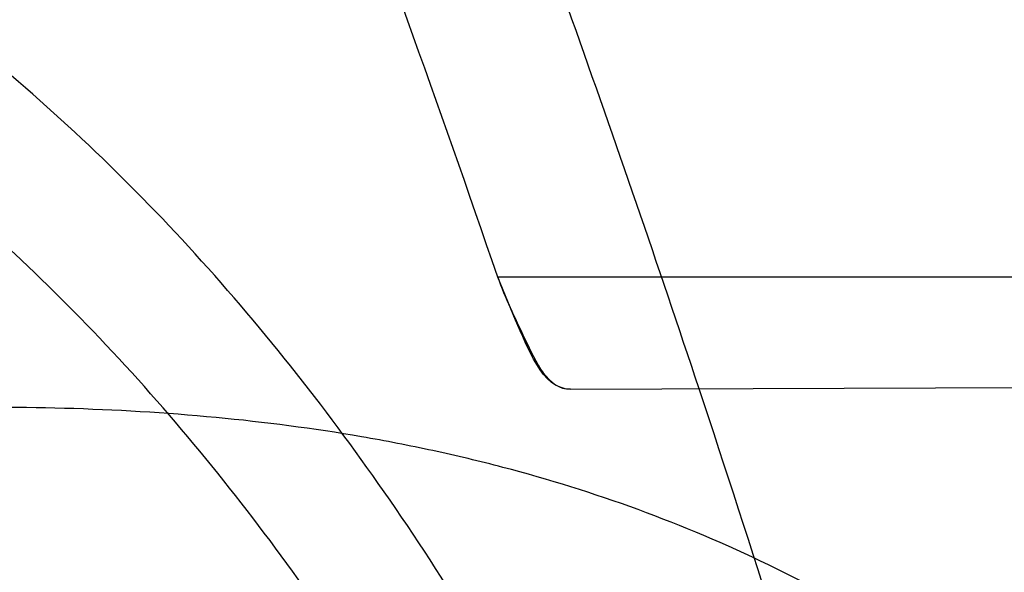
# Model space of a CAD drawing. Header units: millimetres. Extents: x 0 to 297, y 0 to 210.
# Tile 50 of 256: x 145.1922 to 145.2124, y 91.1815 to 91.1928. Entities that reach past the tile are written whole.
import ezdxf

# ---------------------------------------------------------------- set-up
doc = ezdxf.new("R2010")
doc.units = ezdxf.units.MM
doc.header["$LTSCALE"] = 16.335
doc.layers.get('0').update_dxf_attribs({"linetype": 'CONTINUOUS'})
for name, color, linetype in [('01_GLOBAL', 7, 'CONTINUOUS'), ('INTFCLR_1', 7, 'CONTINUOUS'), ('INTFCLR_144815', 7, 'CONTINUOUS')]:
    doc.layers.add(name, color=color, linetype=linetype)

msp = doc.modelspace()

# ---------------------------------------------------------------- linework, layer by layer
at = {"color": 7, "linetype": 'Continuous'}
msp.add_circle((145.8748034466, 92.1344639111), 2.66, dxfattribs=at)
at = {"color": 9, "linetype": 'Continuous'}
msp.add_arc((145.8748034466, 92.1344639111), 2.6259090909, 182.9674534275, 267.0325465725, dxfattribs=at)
at = {"layer": '01_GLOBAL', "color": 7, "linetype": 'Continuous'}
msp.add_circle((145.8748034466, 92.1344639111), 2.695, dxfattribs=at)
at = {"layer": 'INTFCLR_1', "color": 7, "linetype": 'Continuous'}
msp.add_line((145.2023552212, 91.1866314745), (145.2019941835, 91.1875182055), dxfattribs=at)
at = {"layer": 'INTFCLR_1', "color": 9, "linetype": 'Continuous'}
for p, q in [((145.2274598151, 91.1875182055), (145.2019941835, 91.1875182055)), ((145.2034862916, 91.18521857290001), (145.2281580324, 91.1853046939))]:
    msp.add_line(p, q, dxfattribs=at)
at = {"layer": 'INTFCLR_1', "color": 6, "linetype": 'Continuous'}
for centre, radius, start, end in [((144.8596077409, 91.07026820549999), 0.4224162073, 270, 90.00000002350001), ((144.8596077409, 91.07026820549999), 0.4014439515, 270, 90.00000002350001), ((144.8596077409, 91.07026820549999), 0.3650864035, 18.3537618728, 20.8695998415), ((144.8596156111, 91.07012894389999), 0.3619438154, 18.9249921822, 20.6917467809)]:
    msp.add_arc(centre, radius, start, end, dxfattribs=at)
at = {"layer": 'INTFCLR_1', "color": 9, "linetype": 'Continuous'}
msp.add_arc((144.8596077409, 91.07026820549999), 0.3650864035, 15.0858372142, 18.3537618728, dxfattribs=at)
for points, knots in [([(145.235167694, 90.93964664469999), (145.2359987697, 90.94190808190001), (145.2376274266, 90.94647450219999), (145.2407305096, 90.9557351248), (145.2457654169, 90.9723575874), (145.2504341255, 90.9918676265), (145.2535169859, 91.00930456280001), (145.2548129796, 91.01820820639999), (145.2554818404, 91.0233579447), (145.2570256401, 91.03628652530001), (145.2586297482, 91.05837735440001), (145.2583725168, 91.0844406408), (145.2571603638, 91.1013307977), (145.2563978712, 91.1091297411), (145.2558364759, 91.114316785), (145.2541019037, 91.12831663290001), (145.2501634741, 91.1507342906), (145.2444881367, 91.1726209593), (145.2404287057, 91.1856112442), (145.2389019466, 91.1902577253), (145.2365792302, 91.1971022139), (145.2313391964, 91.2114116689), (145.2222901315, 91.2324134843), (145.211984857, 91.2522549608), (145.2048007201, 91.26446751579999), (145.2014430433, 91.2699038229), (145.1992124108, 91.27344744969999), (145.1931796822, 91.28276721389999), (145.1830706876, 91.2970707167), (145.1690288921, 91.3144833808), (145.1571354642, 91.32753546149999), (145.1488272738, 91.335878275), (145.1442335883, 91.34029544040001), (145.1378598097, 91.34625257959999), (145.1289384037, 91.35405272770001), (145.1192814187, 91.3616211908), (145.1131582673, 91.3659752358), (145.1101748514, 91.3679776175), (145.1077179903, 91.36955505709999), (145.1055301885, 91.37087160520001), (145.1036031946, 91.37188262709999), (145.1025200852, 91.37238560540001), (145.1016575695, 91.37269323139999), (145.1010609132, 91.3728325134), (145.1005598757, 91.3727568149), (145.1004622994, 91.3722852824), (145.1007027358, 91.3717640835), (145.1011202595, 91.3710418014), (145.1017948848, 91.3701326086), (145.1026939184, 91.3690240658), (145.1038249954, 91.36772389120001), (145.1051758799, 91.366231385), (145.106740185, 91.36454834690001), (145.1092045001, 91.36193938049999), (145.1127127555, 91.35827210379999), (145.1192604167, 91.3514013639), (145.126411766, 91.34369308), (145.1329263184, 91.3363257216), (145.1369531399, 91.33164093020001), (145.143428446, 91.32395035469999), (145.1533417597, 91.3114874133), (145.1663378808, 91.2933552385), (145.175744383, 91.2785527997), (145.1819029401, 91.2680164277), (145.1860815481, 91.2606058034), (145.1932904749, 91.24707920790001), (145.2029180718, 91.2266527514), (145.209559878, 91.2096225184), (145.212649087, 91.20079273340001)], [0, 0, 0, 0, 0.0103790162, 0.0208837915, 0.0420711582, 0.08518389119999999, 0.1071959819, 0.1183353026, 0.1239410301, 0.1295663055, 0.1744258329, 0.2192337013, 0.2417180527, 0.2473539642, 0.2529903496, 0.2641931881, 0.3081223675, 0.3509244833, 0.3614867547, 0.3667496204, 0.3719934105, 0.3926231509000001, 0.4323812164, 0.470412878, 0.488854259, 0.4934078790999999, 0.4979383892, 0.5068921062, 0.5412323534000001, 0.5733304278, 0.6031976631, 0.6172528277, 0.6240454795, 0.630650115, 0.6548352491, 0.6750685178, 0.6834752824, 0.6871962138, 0.6905460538, 0.6960524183, 0.6981915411, 0.6999110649, 0.7012078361, 0.7020914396, 0.7026255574, 0.7031007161, 0.7038824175, 0.7050749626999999, 0.7066970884, 0.7087489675, 0.7112252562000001, 0.7141187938, 0.7174211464, 0.7211233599, 0.729578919, 0.7392839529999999, 0.762009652, 0.7748693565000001, 0.7816473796, 0.7886214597, 0.8181786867, 0.8502212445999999, 0.8846823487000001, 0.8936821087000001, 0.9027944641, 0.9213301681, 0.9597016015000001, 1, 1, 1, 1]), ([(145.1053256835, 91.37126820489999), (145.1058354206, 91.3712681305), (145.1084302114, 91.3702416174), (145.1114097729, 91.368499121), (145.114679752, 91.3664418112), (145.1177098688, 91.36444481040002), (145.1239326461, 91.36010616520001), (145.1337472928, 91.3525686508), (145.1428234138, 91.3447978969), (145.1493077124, 91.338863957), (145.1539781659, 91.3344671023), (145.1624222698, 91.3261665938), (145.1745124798, 91.3131815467), (145.1887911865, 91.29585590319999), (145.1990766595, 91.2816176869), (145.2052148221, 91.27234000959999), (145.2074832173, 91.268814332), (145.2108964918, 91.26340759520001), (145.2181971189, 91.2512662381), (145.2286731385, 91.2315365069), (145.2378781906, 91.2106406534), (145.2432089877, 91.1964014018), (145.2455710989, 91.1895927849), (145.247123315, 91.1849719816), (145.2512489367, 91.17205836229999), (145.2570185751, 91.1502977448), (145.2610247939, 91.1279966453), (145.262788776, 91.1140712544), (145.2633595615, 91.10891295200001), (145.2641347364, 91.10115794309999), (145.2653671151, 91.0843629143), (145.2656287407, 91.0584419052), (145.2639975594, 91.0364740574), (145.2624282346, 91.0236195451), (145.2617481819, 91.01849828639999), (145.2604303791, 91.00964310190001), (145.2572949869, 90.99229775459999), (145.2525471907, 90.9728939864), (145.2474296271, 90.9563683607), (145.2442749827, 90.94715947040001), (145.2426192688, 90.9426185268), (145.2417743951, 90.94036969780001)], [0, 0, 0, 0, 0.0031306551, 0.0166311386, 0.0214593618, 0.0268204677, 0.03892666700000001, 0.0680356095, 0.1027865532, 0.1122690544, 0.1220182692, 0.1421808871, 0.1849821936, 0.2309157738, 0.2799873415, 0.2927705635, 0.2992370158, 0.3057352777, 0.3320402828, 0.3862318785, 0.4428084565, 0.4721382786, 0.4795908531, 0.487069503, 0.5020757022, 0.562848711, 0.6251729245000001, 0.641061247, 0.6490543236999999, 0.6570463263, 0.6889269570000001, 0.7524525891, 0.8160592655, 0.8240370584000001, 0.8319876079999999, 0.8477879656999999, 0.8790177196, 0.9402188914, 0.9703170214, 0.9852457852, 1, 1, 1, 1]), ([(145.2110378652, 91.1567553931), (145.2107132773, 91.157999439), (145.2101956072, 91.159855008), (145.2094428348, 91.1623047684), (145.2082779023, 91.1658685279), (145.2063434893, 91.1710027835), (145.2040088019, 91.1759101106), (145.2022864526, 91.1789905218), (145.201120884, 91.18094797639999), (145.1990158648, 91.18416021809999), (145.195682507, 91.1883400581), (145.1922143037, 91.1915765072), (145.1897525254, 91.1934523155), (145.1880758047, 91.1946273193), (145.1850309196, 91.1965043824), (145.1803315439, 91.19869479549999), (145.1758397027, 91.2000832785), (145.1727290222, 91.20081789), (145.1705755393, 91.20126718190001), (145.1666984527, 91.2019336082), (145.1609704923, 91.2025531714), (145.1551033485, 91.2028526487), (145.1508848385, 91.20294922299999), (145.1484082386, 91.2029779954), (145.1446183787, 91.2029976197), (145.1388781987, 91.20294459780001), (145.1311612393, 91.2027804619), (145.1259826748, 91.2026407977), (145.1233763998, 91.2025636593)], [0, 0, 0, 0, 0.0346278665, 0.051871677, 0.0690216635, 0.135606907, 0.1994957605, 0.215141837, 0.2306514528, 0.2608466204, 0.3185308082, 0.3741944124, 0.3880448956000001, 0.4018755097, 0.4293241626, 0.4842905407, 0.5409817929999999, 0.5556132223, 0.5703744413, 0.6002237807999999, 0.6615312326, 0.7254044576, 0.7584008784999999, 0.7751754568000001, 0.7921112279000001, 0.8604747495, 0.9297738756, 1, 1, 1, 1]), ([(145.212649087, 91.20079273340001), (145.2158606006, 91.1916133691), (145.2216925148, 91.17275051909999), (145.227244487, 91.14850505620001), (145.2299856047, 91.13231217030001), (145.2310878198, 91.1246731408), (145.2317778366, 91.1195330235), (145.2334659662, 91.1053734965), (145.2350886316, 91.0820240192), (145.2348602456, 91.05859168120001), (145.2340091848, 91.0442662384), (145.2336200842, 91.0390385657), (145.2329629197, 91.0312582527), (145.2311506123, 91.014691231), (145.226931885, 90.9897129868), (145.2217743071, 90.96897061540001), (145.21827327, 90.95706637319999), (145.2168531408, 90.95239822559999), (145.2142959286, 90.94439071), (145.2088936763, 90.92893413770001), (145.2002622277, 90.9078650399), (145.191382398, 90.889773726), (145.1856550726, 90.87921407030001), (145.1835773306, 90.87548959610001), (145.1804900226, 90.8700559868), (145.1738400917, 90.85885693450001), (145.1632874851, 90.84274118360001), (145.150351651, 90.825149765), (145.1410235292, 90.8136739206), (145.1356460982, 90.8073751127), (145.133618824, 90.8050242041), (145.1301975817, 90.8011139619), (145.1238773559, 90.79407797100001), (145.116999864, 90.78674904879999), (145.1107938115, 90.7802602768), (145.1070749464, 90.7763568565), (145.1041227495, 90.77316960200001), (145.102218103, 90.77096320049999), (145.1011689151, 90.7695684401), (145.1007337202, 90.76882832), (145.1004699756, 90.7682973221), (145.1005812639, 90.76760633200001), (145.1020539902, 90.7679067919), (145.1036740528, 90.7686832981), (145.1066075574, 90.7702692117), (145.1094057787, 90.7720516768), (145.1117034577, 90.7735828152), (145.1131778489, 90.7745966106), (145.1156556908, 90.7763307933), (145.1196186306, 90.7792322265), (145.1251563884, 90.7835370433), (145.1334349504, 90.7903494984), (145.1408444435, 90.7969946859), (145.1473278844, 90.8032123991), (145.1519747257, 90.8077983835), (145.1603493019, 90.8164330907), (145.1722854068, 90.829897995), (145.1863008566, 90.84780070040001), (145.1963364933, 90.86246668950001), (145.2023017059, 90.87200498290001), (145.2045040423, 90.8756288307), (145.2078179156, 90.8811890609), (145.2148947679, 90.89367373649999), (145.2249952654, 90.9139386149), (145.2319439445, 90.9308745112), (145.2351676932, 90.9396466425)], [0, 0, 0, 0, 0.0419354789, 0.08505031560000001, 0.1071497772, 0.1127379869, 0.1183317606, 0.1295131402, 0.1742263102, 0.2191466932, 0.230445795, 0.2361065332, 0.241751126, 0.2641147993, 0.3079545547, 0.3508736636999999, 0.3561840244, 0.3614616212, 0.3719139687, 0.3924297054, 0.4320526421, 0.4700131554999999, 0.4792642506, 0.483852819, 0.4884035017, 0.5062126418, 0.5400088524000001, 0.5714206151, 0.6003317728, 0.6037560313, 0.6071340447, 0.6137178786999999, 0.6261602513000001, 0.6479155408, 0.6570536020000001, 0.6648783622, 0.6711643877, 0.6757843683, 0.6774462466, 0.6786751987, 0.6794900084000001, 0.6799813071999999, 0.6813020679, 0.6842478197, 0.6888651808, 0.6950795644, 0.6987591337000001, 0.70073729, 0.7027989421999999, 0.7117993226, 0.7219139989, 0.7330405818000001, 0.7580265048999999, 0.7648041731, 0.7717766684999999, 0.7861782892, 0.816667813, 0.8493175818, 0.8841610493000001, 0.8932352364, 0.8978283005, 0.9024468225, 0.9211469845, 0.9596997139, 1, 1, 1, 1]), ([(145.209127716, 91.1561916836), (145.2088054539, 91.15737728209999), (145.2082915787, 91.1591453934), (145.2075456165, 91.1614790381), (145.2063914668, 91.1648772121), (145.2044765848, 91.16977492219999), (145.2021751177, 91.1744509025), (145.2004808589, 91.17738681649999), (145.1993330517, 91.17925549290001), (145.1972592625, 91.1823259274), (145.1939810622, 91.18632327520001), (145.1905859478, 91.1894170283), (145.1881783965, 91.19121434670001), (145.1865366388, 91.1923434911), (145.1835551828, 91.1941501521), (145.1789624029, 91.1962656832), (145.1745789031, 91.1976197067), (145.1715428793, 91.1983422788), (145.1694416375, 91.19878771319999), (145.1656596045, 91.1994517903), (145.1600743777, 91.2000905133), (145.1543529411, 91.200426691), (145.1502395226, 91.2005575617), (145.1478249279, 91.2006081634), (145.1441300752, 91.20066224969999), (145.1385330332, 91.2006674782), (145.1310068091, 91.2005899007), (145.1259556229, 91.2005103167), (145.1234130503, 91.200465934)], [0, 0, 0, 0, 0.0341067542, 0.0511005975, 0.068008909, 0.1337310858, 0.1969343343, 0.2124407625, 0.2278215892, 0.257805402, 0.3152480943, 0.3708921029, 0.3847695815, 0.3986396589, 0.4261925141, 0.481455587, 0.5385040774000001, 0.553232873, 0.5680896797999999, 0.5981246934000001, 0.6597952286, 0.7240152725, 0.7571801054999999, 0.774039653, 0.7910593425, 0.8597607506, 0.9294066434, 1, 1, 1, 1]), ([(145.1053256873, 90.7692681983), (145.1051880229, 90.769268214), (145.1048509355, 90.76933467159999), (145.1048682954, 90.769940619), (145.1052289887, 90.77056403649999), (145.1058526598, 90.7714906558), (145.1068032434, 90.77264391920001), (145.1086356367, 90.7747211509), (145.110803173, 90.77699248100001), (145.113215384, 90.7794781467), (145.1159839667, 90.7823058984), (145.1217014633, 90.7881297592), (145.1287122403, 90.7954132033), (145.1351564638, 90.80240928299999), (145.1386445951, 90.8062976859), (145.1407113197, 90.80863540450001), (145.1461908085, 90.8148961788), (145.1556953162, 90.8263034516), (145.1688811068, 90.84380018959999), (145.1796415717, 90.85983729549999), (145.1864241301, 90.8709859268), (145.1895721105, 90.87639380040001), (145.1916900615, 90.880099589), (145.1975256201, 90.89060172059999), (145.2065751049, 90.908597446), (145.2153782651, 90.92957264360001), (145.2208882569, 90.944962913), (145.2234958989, 90.95293463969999), (145.2249438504, 90.95758139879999), (145.2285119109, 90.9694259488), (145.2337695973, 90.990067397), (145.2380725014, 91.0149380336), (145.2399207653, 91.03143377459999), (145.2405908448, 91.039179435), (145.2409875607, 91.0443834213), (145.241855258, 91.0586434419), (145.2420882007, 91.0819727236), (145.2404334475, 91.1052173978), (145.2387124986, 91.1193107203), (145.238008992, 91.12442738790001), (145.2368850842, 91.1320325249), (145.2340893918, 91.1481566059), (145.2284266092, 91.1722973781), (145.222482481, 91.1910649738), (145.2192099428, 91.2001967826)], [0, 0, 0, 0, 0.0008731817, 0.001718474, 0.0032338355, 0.0055641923, 0.008732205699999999, 0.0127298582, 0.0231213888, 0.0286463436, 0.0346993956, 0.04822263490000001, 0.0804125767, 0.0988155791, 0.1085508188, 0.1135449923, 0.1186070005, 0.1613231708, 0.2076862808, 0.2575123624, 0.2837454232, 0.2904461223, 0.2972015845, 0.3108183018, 0.3666504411, 0.4248609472, 0.4549769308, 0.4703146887, 0.4780576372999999, 0.4858477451, 0.5487776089, 0.6130123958, 0.6457680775, 0.6540347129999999, 0.6623246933, 0.6788711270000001, 0.74464742, 0.8101273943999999, 0.8265053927, 0.8346996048, 0.8428861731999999, 0.8752668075, 0.9384714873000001, 1, 1, 1, 1]), ([(145.2262257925, 91.1549708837), (145.2259386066, 91.15620545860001), (145.2252794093, 91.1586310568), (145.2242508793, 91.1615862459), (145.2233119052, 91.1638702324), (145.2223155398, 91.16606205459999), (145.2209505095, 91.1686589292), (145.2194059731, 91.1710908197), (145.2180794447, 91.17289712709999), (145.2160836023, 91.1753641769), (145.2138302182, 91.17756228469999), (145.2113612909, 91.17939001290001), (145.2097132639, 91.18047812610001), (145.2067276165, 91.1821251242), (145.2035056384, 91.18329200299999), (145.2006630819, 91.1839681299), (145.1987069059, 91.18434786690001), (145.1951591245, 91.184808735), (145.1920721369, 91.18487955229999), (145.1899989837, 91.1848226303)], [0, 0, 0, 0, 0.0736783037, 0.1459642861, 0.18172594, 0.2171910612, 0.2858878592, 0.3520712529, 0.3844359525, 0.4161009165, 0.5365327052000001, 0.5657771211, 0.5946184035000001, 0.6512644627, 0.7636610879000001, 0.7922337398, 0.8211066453, 0.8794481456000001, 1, 1, 1, 1])]:
    msp.add_open_spline(points, degree=3, knots=knots, dxfattribs=at)
at = {"layer": 'INTFCLR_1', "color": 6, "linetype": 'Continuous'}
for points, knots in [([(145.1350652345, 91.37126820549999), (145.1342109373, 91.37126820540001), (145.1357546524, 91.3683275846), (145.1370803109, 91.3667054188), (145.1392467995, 91.36385886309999), (145.1419201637, 91.3606392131), (145.145337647, 91.3565301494), (145.149332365, 91.3517583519), (145.1536170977, 91.34656836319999), (145.1578478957, 91.34135293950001), (145.1617862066, 91.3363852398), (145.1654017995, 91.331722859), (145.1686896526, 91.3273862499), (145.1716611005, 91.3233823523), (145.1743369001, 91.31970203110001), (145.176743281, 91.3163294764), (145.1789048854, 91.31324522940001), (145.1808385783, 91.31044103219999), (145.1825660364, 91.30789847), (145.1841084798, 91.3055965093), (145.185490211, 91.3035084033), (145.1867189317, 91.3016307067), (145.1878098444, 91.2999462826), (145.1887779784, 91.29843766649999), (145.1896459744, 91.2970737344), (145.1906214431, 91.2955292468), (145.191753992, 91.2937193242), (145.1928766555, 91.2919021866), (145.1938510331, 91.29030917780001), (145.1946912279, 91.28892487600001), (145.1956155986, 91.28738878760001), (145.1966371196, 91.28567497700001), (145.1977643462, 91.2837631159), (145.1990081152, 91.2816272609), (145.2003754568, 91.2792470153), (145.201880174, 91.2765873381), (145.2035347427, 91.2736120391), (145.2053542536, 91.2702751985), (145.2073580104, 91.2665186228), (145.2095596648, 91.2622861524), (145.2119715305, 91.25751282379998), (145.214608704, 91.2521191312), (145.2174929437, 91.2459939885), (145.220642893, 91.2390035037), (145.2240752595, 91.2309767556), (145.227802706, 91.2217082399), (145.2318351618, 91.21090431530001), (145.2361179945, 91.19831684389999), (145.2403681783, 91.18429274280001), (145.2442872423, 91.16942297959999), (145.2476657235, 91.15438159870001), (145.2504753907, 91.1392991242), (145.2527156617, 91.12423526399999), (145.2543982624, 91.1091876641), (145.2555287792, 91.0941918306), (145.256117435, 91.079233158), (145.2561708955, 91.0643352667), (145.2556951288, 91.0494844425), (145.2546936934, 91.0346826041), (145.2531693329, 91.01994161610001), (145.2511191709, 91.00523180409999), (145.2485428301, 90.9905728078), (145.2454275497, 90.9759328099), (145.2417708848, 90.9613303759), (145.2376203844, 90.94696810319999), (145.2332204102, 90.9335438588), (145.2288852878, 90.92162630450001), (145.2248596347, 90.9114479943), (145.2211587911, 90.90270194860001), (145.2177663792, 90.89512937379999), (145.2146668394, 90.8885329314), (145.2118379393, 90.8827508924), (145.2092594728, 90.87766290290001), (145.2069119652, 90.8731710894), (145.2047820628, 90.869201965), (145.2028538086, 90.86569136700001), (145.2011073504, 90.8625761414), (145.1995253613, 90.8598041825), (145.1980916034, 90.85733143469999), (145.1967959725, 90.8551286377), (145.1956290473, 90.85316932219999), (145.1945782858, 90.85142412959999), (145.1936278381, 90.84986076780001), (145.1927650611, 90.8484539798), (145.1919665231, 90.8471621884), (145.1911689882, 90.845881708), (145.1903111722, 90.84451464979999), (145.1893416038, 90.842982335), (145.1882509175, 90.8412749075), (145.1870226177, 90.8393719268), (145.1856376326, 90.83725116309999), (145.1840803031, 90.8348962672), (145.1823329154, 90.83229124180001), (145.1803729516, 90.82941478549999), (145.1781781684, 90.82624664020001), (145.1757236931, 90.82276863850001), (145.1729902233, 90.8189712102), (145.1699514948, 90.8148382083), (145.1665806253, 90.81035527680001), (145.1628687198, 90.8055344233), (145.1588145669, 90.8003903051), (145.1544498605, 90.7949847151), (145.149996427, 90.78957611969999), (145.1458273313, 90.78459071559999), (145.1422457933, 90.7802896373), (145.1394492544, 90.7769290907), (145.1371773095, 90.773959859), (145.1358081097, 90.7722873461), (145.134193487, 90.7692682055), (145.1350652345, 90.7692682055)], [0, 0, 0, 0, 0.0038604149, 0.007501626, 0.0124785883, 0.0188917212, 0.0268498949, 0.0364677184, 0.0470694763, 0.05724446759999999, 0.0668187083, 0.0757144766, 0.08390537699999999, 0.0914099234, 0.09824517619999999, 0.1044667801, 0.1101313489, 0.1152642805, 0.1198589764, 0.1240215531, 0.1277856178, 0.1311734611, 0.1341617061, 0.1368541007, 0.1392736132, 0.1414672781, 0.1451087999, 0.148921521, 0.1511192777, 0.1535471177, 0.1562389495, 0.1592204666, 0.1625628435, 0.1662680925, 0.1703891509, 0.1749670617, 0.1800766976, 0.185772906, 0.1921414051, 0.1993155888, 0.2073311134, 0.2163077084, 0.2264451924, 0.2379233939, 0.2509534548, 0.2658909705, 0.2830621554, 0.3030578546, 0.3259639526, 0.3492662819, 0.3725305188, 0.395610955, 0.4185782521, 0.4413347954, 0.4640172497, 0.4865192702, 0.5089682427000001, 0.5313242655, 0.5536477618, 0.5759939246, 0.5982772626, 0.6207472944, 0.6432362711, 0.6658996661, 0.6887559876, 0.7107777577, 0.7297237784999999, 0.7460531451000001, 0.7602331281, 0.7726347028, 0.7835467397, 0.7931663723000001, 0.8017211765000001, 0.8093215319, 0.8160683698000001, 0.8220757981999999, 0.8274205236, 0.83220661, 0.8364980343, 0.8403367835, 0.8437547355, 0.8468031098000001, 0.8495420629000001, 0.8520223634, 0.8542604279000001, 0.8564046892, 0.8588391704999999, 0.8615533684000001, 0.8645986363, 0.8679945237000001, 0.8717882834, 0.8760445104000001, 0.8807522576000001, 0.8859628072, 0.8917731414, 0.8981681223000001, 0.9051985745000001, 0.9129160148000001, 0.9213486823, 0.930543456, 0.9404096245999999, 0.9509435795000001, 0.9619432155, 0.9720502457, 0.9803711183, 0.9870628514, 0.9922716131, 0.9960607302, 1, 1, 1, 1]), ([(145.1350652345, 90.7692682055), (145.1360387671, 90.7692682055), (145.1377271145, 90.77040596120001), (145.1403228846, 90.77196865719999), (145.1432989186, 90.7741311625), (145.1469787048, 90.7769487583), (145.1513602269, 90.78054609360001), (145.156189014, 90.78473927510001), (145.1610884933, 90.78922212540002), (145.16571304, 90.7936532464), (145.1699506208, 90.7978753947), (145.1738079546, 90.80185999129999), (145.1773032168, 90.80558700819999), (145.1804624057, 90.8090520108), (145.1833068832, 90.8122538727), (145.1858602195, 90.8151948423), (145.1881553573, 90.8178946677), (145.1902110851, 90.8203591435), (145.1920499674, 90.8226010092), (145.1936917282, 90.8246337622), (145.195161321, 90.8264787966), (145.1964960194, 90.82817546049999), (145.197810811, 90.82986574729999), (145.1992115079, 90.83168840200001), (145.2006985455, 90.83364987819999), (145.2021699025, 90.8356183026), (145.203615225, 90.83757754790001), (145.2051191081, 90.8396441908), (145.2067839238, 90.8419664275), (145.2086446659, 90.8446056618), (145.2107239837, 90.8476123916), (145.2130437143, 90.8510414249), (145.2156231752, 90.85494957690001), (145.2184823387, 90.85940686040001), (145.2216518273, 90.8645112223), (145.2251614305, 90.87037537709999), (145.229038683, 90.8771369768), (145.2333125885, 90.884978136), (145.2380078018, 90.89411228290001), (145.2431555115, 90.9048590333), (145.2486552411, 90.91737134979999), (145.2541538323, 90.9312561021), (145.2592951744, 90.9458952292), (145.2638614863, 90.9607341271), (145.2678132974, 90.9756278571), (145.2711637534, 90.9905604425), (145.2739112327, 91.005452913), (145.2760779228, 91.0203457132), (145.2776685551, 91.03517539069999), (145.2786982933, 91.0499655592), (145.2791763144, 91.06470155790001), (145.2791102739, 91.0793859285), (145.2785051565, 91.09402740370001), (145.2773642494, 91.1086166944), (145.2756872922, 91.1231600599), (145.2734729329, 91.13765537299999), (145.2707211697, 91.1520804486), (145.2674209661, 91.16646759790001), (145.2635667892, 91.1807987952), (145.259139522, 91.19509062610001), (145.254151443, 91.2092704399), (145.2488018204, 91.2228033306), (145.2434345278, 91.23506080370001), (145.238408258, 91.245610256), (145.2338248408, 91.2545835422), (145.2296571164, 91.2622860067), (145.2258775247, 91.26893157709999), (145.2224553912, 91.2746994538), (145.2193628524, 91.2797261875), (145.216567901, 91.28412676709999), (145.2140471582, 91.2879848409), (145.2117761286, 91.29137679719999), (145.209737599, 91.2943566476), (145.2079066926, 91.2969818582), (145.20627007, 91.2992895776), (145.2048016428, 91.30132990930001), (145.203482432, 91.3031390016), (145.202221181, 91.30484800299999), (145.2009100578, 91.3066043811), (145.1994654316, 91.308515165), (145.1979774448, 91.3104559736), (145.1964846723, 91.3123763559), (145.1949729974, 91.31429626), (145.1933137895, 91.31637424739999), (145.1914604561, 91.3186591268), (145.1893845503, 91.3211745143), (145.1870661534, 91.32393108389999), (145.1844777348, 91.3269433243), (145.1815962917, 91.3302189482), (145.1783918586, 91.3337676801), (145.174841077, 91.3375879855), (145.1709238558, 91.34167041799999), (145.1666153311, 91.3459993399), (145.1619164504, 91.3505367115), (145.1569054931, 91.35515789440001), (145.1519289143, 91.3595100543), (145.1473729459, 91.36327579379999), (145.1435388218, 91.36622737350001), (145.1404516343, 91.3684830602), (145.1377826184, 91.3700958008), (145.1360568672, 91.37126820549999), (145.1350652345, 91.37126820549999)], [0, 0, 0, 0, 0.0042187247, 0.0081401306, 0.0133978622, 0.0200459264, 0.0282638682, 0.0379443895, 0.0477615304, 0.05703690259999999, 0.0656973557, 0.0736821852, 0.0810680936, 0.0878383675, 0.0940009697, 0.0996271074, 0.1047154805, 0.1093563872, 0.1135342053, 0.1172803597, 0.1206792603, 0.1237557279, 0.1266349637, 0.1299589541, 0.1337168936, 0.1373013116, 0.1406085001, 0.1442672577, 0.148377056, 0.1529904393, 0.1582606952, 0.164218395, 0.1709303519, 0.1785521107, 0.1871652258, 0.1969659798, 0.2081658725, 0.2209392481, 0.2356613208, 0.2526660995, 0.2725685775, 0.2948769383, 0.3173640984, 0.3397873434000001, 0.3621386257, 0.3841211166, 0.4060891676, 0.4277469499, 0.4493218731, 0.470705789, 0.4919793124, 0.5131981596, 0.5343255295, 0.5554668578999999, 0.5765984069, 0.5977513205, 0.6189954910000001, 0.6402209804, 0.6617015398, 0.6832900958, 0.7050415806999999, 0.7268239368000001, 0.7463339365, 0.7630160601, 0.7774553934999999, 0.7899931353, 0.8009638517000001, 0.8105830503, 0.8190545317, 0.8265380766, 0.8331730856, 0.8390248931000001, 0.8442268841, 0.8488182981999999, 0.8528943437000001, 0.8564866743, 0.8597116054, 0.8625968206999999, 0.8656908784, 0.8692094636, 0.8729771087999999, 0.8762884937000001, 0.879749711, 0.8835661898, 0.8878115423, 0.8924986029, 0.8976989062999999, 0.9034198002, 0.9097088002, 0.9166034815, 0.9241390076, 0.9323094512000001, 0.9411199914, 0.9506041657, 0.9606137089, 0.9706541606, 0.9792553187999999, 0.9862062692, 0.9916647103, 0.9957028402, 1, 1, 1, 1])]:
    msp.add_open_spline(points, degree=3, knots=knots, dxfattribs=at)
at = {"layer": 'INTFCLR_1', "color": 7, "linetype": 'Continuous'}
msp.add_open_spline([(145.2019941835, 91.1875182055), (145.2021443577, 91.18707998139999), (145.2025216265, 91.1863477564), (145.2030237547, 91.1852104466), (145.2034862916, 91.18521857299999)], degree=3, knots=[0, 0, 0, 0, 0.5003419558, 1, 1, 1, 1], dxfattribs=at)
msp.add_open_spline([(145.2034862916, 91.18521857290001), (145.2028830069, 91.185216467), (145.2026201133, 91.1860894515), (145.2023552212, 91.1866314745)], degree=3, dxfattribs=at)
at = {"layer": 'INTFCLR_144815', "color": 6, "linetype": 'Continuous'}
for radius in [0.4466793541, 0.4256665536]:
    msp.add_circle((144.8596077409, 91.07026820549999), radius, dxfattribs=at)
for radius, start, end in [(0.6157754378, 313.9937911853, 154.5150993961), (0.5947754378, 312.9543589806, 154.5144414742), (0.5751005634, 282.2440355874, 71.2863570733), (0.4537777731, 308.490992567, 51.50900743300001), (0.4747905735, 316.9838592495, 43.0161407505), (0.4480128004, 313.9992414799, 46.00075850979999)]:
    msp.add_arc((144.8596077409, 91.07026820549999), radius, start, end, dxfattribs=at)
at = {"layer": 'INTFCLR_144815', "color": 9, "linetype": 'Continuous'}
for centre, radius, start, end in [((144.8596077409, 91.07026820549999), 0.5712784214, 292.4997540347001, 54.0964566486), ((144.8596102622, 91.0702693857), 0.5153523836, 292.4997540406, 54.09645665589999), ((144.8596257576, 91.0702725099), 0.5066391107, 311.2505121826, 48.7494878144), ((144.859607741, 91.07026820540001), 0.4617768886, 314.0862202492, 45.9137797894), ((144.8596077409, 91.07026820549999), 0.450734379, 313.8592910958, 46.1407088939), ((144.8596077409, 91.07026820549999), 0.4477854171, 314.0319604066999, 45.9680396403)]:
    msp.add_arc(centre, radius, start, end, dxfattribs=at)
at = {"layer": 'INTFCLR_144815', "color": 6, "linetype": 'Continuous'}
for points, knots in [([(145.2825648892, 91.07026820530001), (145.2825648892, 91.0724680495), (145.282532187, 91.07686829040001), (145.2823850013, 91.08346837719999), (145.2821395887, 91.0900684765), (145.2817957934, 91.0966686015), (145.2813534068, 91.10326862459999), (145.2808121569, 91.1098685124), (145.280171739, 91.116467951), (145.2794317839, 91.12306678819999), (145.2785919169, 91.12966449), (145.2776516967, 91.1362607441), (145.2766107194, 91.1428547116), (145.2754685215, 91.1494457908), (145.2742247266, 91.1560327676), (145.2728788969, 91.162614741), (145.2714307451, 91.1691900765), (145.2698799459, 91.1757574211), (145.2682264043, 91.1823145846), (145.2664700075, 91.1888596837), (145.2646109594, 91.1953899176), (145.2626494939, 91.2019027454), (145.260586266, 91.2083946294), (145.2584220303, 91.21486222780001), (145.2561580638, 91.22130118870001), (145.2537958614, 91.2277072), (145.2513375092, 91.2340750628), (145.2487855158, 91.24039929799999), (145.2461430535, 91.2466736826), (145.243413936, 91.25289146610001), (145.2406027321, 91.2590452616), (145.2377148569, 91.2651270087), (145.2347566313, 91.2711280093), (145.2317353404, 91.277038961), (145.2286592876, 91.2828499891), (145.2255378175, 91.28855072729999), (145.2223813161, 91.2941304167), (145.2192011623, 91.29957806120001), (145.2160096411, 91.30488260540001), (145.2128197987, 91.31003316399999), (145.2096452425, 91.3150192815), (145.2064998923, 91.319831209), (145.2033976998, 91.32446017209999), (145.2003523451, 91.3288986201), (145.1973769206, 91.33314045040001), (145.1944836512, 91.33718115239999), (145.1916836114, 91.34101794), (145.1889866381, 91.34464961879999), (145.1864013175, 91.3480763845), (145.1839350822, 91.3512995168), (145.1815937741, 91.35432180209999), (145.1793814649, 91.357147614), (145.1773002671, 91.35978303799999), (145.1753509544, 91.3622350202), (145.1735333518, 91.364510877), (145.1718468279, 91.36661771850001), (145.1702903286, 91.3685624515), (145.168862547, 91.3703516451), (145.1675620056, 91.371991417), (145.1663872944, 91.37348740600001), (145.1653367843, 91.374844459), (145.1644092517, 91.3760681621), (145.1636017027, 91.3771604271), (145.1629160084, 91.3781335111), (145.1623391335, 91.3789669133), (145.1618093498, 91.3798980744), (145.161227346, 91.38056444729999), (145.1612445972, 91.38176247), (145.1615550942, 91.38176808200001)], [0, 0, 0, 0, 0.0193188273, 0.0386418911, 0.05797372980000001, 0.0773181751, 0.0966800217, 0.1160624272, 0.1354702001, 0.1549057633, 0.1743738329, 0.1938759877, 0.2134167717, 0.2329964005, 0.2526187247, 0.2722829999, 0.2919923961, 0.3117443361, 0.3315407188, 0.3513772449, 0.37125414, 0.391164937, 0.4111075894, 0.4310729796, 0.4510561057, 0.4710451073, 0.4910305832, 0.5109984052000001, 0.5309330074, 0.5508166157, 0.5706284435, 0.590344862, 0.6099392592, 0.6293819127, 0.6486401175, 0.6676780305, 0.6864570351, 0.7049360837, 0.7230721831, 0.7408210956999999, 0.7581383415, 0.7749801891, 0.7913047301, 0.8070730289, 0.822250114, 0.8368060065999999, 0.8507161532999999, 0.8639624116, 0.8765312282, 0.8884132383, 0.8996029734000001, 0.9101049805, 0.9199296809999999, 0.9290934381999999, 0.9376135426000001, 0.9455077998, 0.9527934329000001, 0.9594885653, 0.9656100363, 0.9711731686, 0.9761922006, 0.9806816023, 0.9846553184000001, 0.9881278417, 0.9911127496, 0.9936230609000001, 0.9972727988, 1, 1, 1, 1]), ([(145.1715348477, 90.75876832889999), (145.1712150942, 90.75877420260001), (145.1712119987, 90.7600066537), (145.1717859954, 90.7606973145), (145.1723169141, 90.76165810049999), (145.1728921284, 90.7625179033), (145.1735763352, 90.7635211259), (145.1743814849, 90.7646468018), (145.17530592, 90.76590735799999), (145.1763525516, 90.7673048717), (145.1775225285, 90.7688449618), (145.1788179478, 90.77053327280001), (145.1802417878, 90.7723776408), (145.1817966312, 90.7743857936), (145.1834827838, 90.77656326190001), (145.1852973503, 90.77891214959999), (145.1872357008, 90.7814329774), (145.189295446, 90.7841297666), (145.1914790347, 90.78701356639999), (145.1937896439, 90.79009740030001), (145.1962240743, 90.79338687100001), (145.1987743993, 90.7968818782), (145.2014309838, 90.8005803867), (145.2041860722, 90.8044833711), (145.2070298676, 90.8085892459), (145.2099514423, 90.81289490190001), (145.2129388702, 90.817395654), (145.215979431, 90.8220852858), (145.2190598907, 90.8269562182), (145.2221667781, 90.8319996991), (145.2252866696, 90.83720604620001), (145.2284064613, 90.84256492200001), (145.2315136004, 90.8480656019), (145.2345962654, 90.8536972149), (145.2376434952, 90.8594489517), (145.2406452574, 90.8653102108), (145.2435925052, 90.8712707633), (145.2464771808, 90.87732085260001), (145.2492921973, 90.8834512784), (145.2520314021, 90.8896534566), (145.2546894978, 90.8959194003), (145.2572619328, 90.9022416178), (145.2597453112, 90.9086143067), (145.2621317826, 90.9150187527), (145.2644188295, 90.921447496), (145.2666074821, 90.927902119), (145.2687002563, 90.9343905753), (145.2706975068, 90.94091510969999), (145.2725965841, 90.9474676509), (145.2743963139, 90.9540444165), (145.2760946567, 90.9606370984), (145.2776905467, 90.96723941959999), (145.2791843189, 90.97385019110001), (145.2805765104, 90.98046922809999), (145.2818676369, 90.98709652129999), (145.2830580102, 90.9937313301), (145.2841477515, 91.0003718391), (145.2851369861, 91.0070158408), (145.2860260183, 91.01366199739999), (145.2868152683, 91.0203099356), (145.2875051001, 91.02695916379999), (145.2880958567, 91.0336093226), (145.2885878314, 91.04025993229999), (145.2889813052, 91.0469109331), (145.289276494, 91.0535620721), (145.2894735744, 91.06021341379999), (145.2895726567, 91.0668647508), (145.2895738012, 91.0735161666), (145.2894770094, 91.0801674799), (145.2892822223, 91.0868188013), (145.2889893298, 91.09346994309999), (145.2885981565, 91.1001209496), (145.2881084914, 91.1067715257), (145.2875200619, 91.1134215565), (145.2868325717, 91.1200706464), (145.2860456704, 91.126718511), (145.2851589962, 91.13336461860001), (145.2841721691, 91.14000833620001), (145.2830848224, 91.14664879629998), (145.2818965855, 91.15328508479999), (145.2806070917, 91.15991620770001), (145.2792161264, 91.166540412), (145.2777236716, 91.17315528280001), (145.27612979, 91.1797584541), (145.2744344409, 91.18634824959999), (145.2726374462, 91.1929236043), (145.2707388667, 91.19948263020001), (145.2687392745, 91.2060219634), (145.2666397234, 91.21253728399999), (145.2644415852, 91.2190240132), (145.2621464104, 91.2254777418), (145.2597562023, 91.23189351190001), (145.2572735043, 91.2382657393), (145.2547014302, 91.2445882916), (145.2520437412, 91.25085444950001), (145.2493049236, 91.25705687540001), (145.2464902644, 91.26318759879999), (145.2436059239, 91.26923801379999), (145.240658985, 91.2751989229), (145.2376574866, 91.2810606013), (145.2346104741, 91.28681281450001), (145.231527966, 91.2924449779), (145.2284209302, 91.2979462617), (145.2253011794, 91.30330580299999), (145.2221812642, 91.3085128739), (145.2190742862, 91.31355713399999), (145.2159936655, 91.3184289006), (145.2129528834, 91.323119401), (145.209965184, 91.3276210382), (145.207043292, 91.331927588), (145.2041991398, 91.3360343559), (145.2014436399, 91.33993825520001), (145.1987864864, 91.3436378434), (145.1962360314, 91.34713327), (145.1937992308, 91.35042615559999), (145.1914816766, 91.3535193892), (145.1892876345, 91.3564169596), (145.1872201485, 91.3591237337), (145.1852811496, 91.36164526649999), (145.1834716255, 91.3639875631), (145.1817917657, 91.36615689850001), (145.1802410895, 91.36815967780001), (145.1788186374, 91.3700022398), (145.1775230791, 91.3716907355), (145.1763528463, 91.3732311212), (145.1753062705, 91.37462867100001), (145.1743814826, 91.3758893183), (145.1735770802, 91.3770151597), (145.1728902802, 91.378018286), (145.1723225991, 91.3788786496), (145.1718630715, 91.3796692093), (145.171402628, 91.38041122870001), (145.1710534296, 91.38175923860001), (145.1715348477, 91.38176808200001)], [0, 0, 0, 0, 0.0014103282, 0.0032894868, 0.0045784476, 0.006109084, 0.0078878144, 0.009921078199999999, 0.0122159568, 0.0147800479, 0.0176210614, 0.0207450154, 0.0241645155, 0.0278962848, 0.0319450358, 0.0363094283, 0.0409856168, 0.0459681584, 0.0512740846, 0.0569372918, 0.0629614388, 0.06932079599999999, 0.0760170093, 0.0830428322, 0.09038864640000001, 0.09804223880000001, 0.1059886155, 0.1142106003, 0.1226891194, 0.1314036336, 0.1403327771, 0.1494548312, 0.1587482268, 0.1681920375, 0.1777662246, 0.1874518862, 0.1972313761, 0.2070885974, 0.2170088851, 0.2269790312, 0.2369874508, 0.247023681, 0.2570780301, 0.2671479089, 0.2771627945, 0.2871678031, 0.297203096, 0.3072268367, 0.3172573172, 0.3272873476, 0.3372951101, 0.3472786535, 0.3572404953, 0.3671820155, 0.3771057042, 0.38701475, 0.3969071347, 0.4067804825, 0.4166362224, 0.4264761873, 0.4363022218, 0.4461151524, 0.4559173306, 0.4657100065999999, 0.4754958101, 0.4852761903, 0.4950537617, 0.5048299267, 0.514607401, 0.5243876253, 0.5341732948, 0.5439658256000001, 0.5537677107, 0.5635801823, 0.5734055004, 0.5832449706, 0.5931003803, 0.6029729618, 0.6128636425, 0.6227732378, 0.6327028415, 0.6426530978, 0.6526214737, 0.6626060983, 0.6726078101, 0.6826271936, 0.6926651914, 0.7027189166, 0.7127821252, 0.7228511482, 0.7329216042, 0.7429877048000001, 0.7530428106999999, 0.7630790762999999, 0.7730874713, 0.7830577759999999, 0.7929782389, 0.8028356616, 0.8126154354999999, 0.8223014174, 0.8318761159, 0.8413205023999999, 0.8506146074, 0.8597374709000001, 0.8686675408, 0.8773831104, 0.8858627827, 0.8940860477, 0.9020337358, 0.9096886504, 0.9170358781, 0.9240630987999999, 0.9307608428, 0.9371226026, 0.9431446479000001, 0.9488258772, 0.9541674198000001, 0.9591725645, 0.9638462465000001, 0.9681947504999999, 0.9722253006, 0.9759458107, 0.979364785, 0.9824904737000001, 0.9853313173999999, 0.9878955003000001, 0.9901906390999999, 0.9922241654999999, 0.994002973, 0.9955336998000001, 0.9968227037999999, 0.9978766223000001, 1, 1, 1, 1]), ([(145.1421340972, 91.37126820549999), (145.141854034, 91.37126820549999), (145.1417650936, 91.37021038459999), (145.1424894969, 91.3693784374), (145.143367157, 91.3678777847), (145.1447612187, 91.3660934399), (145.1465613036, 91.3637858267), (145.148808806, 91.3610378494), (145.15150356, 91.3577710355), (145.1546511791, 91.35396994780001), (145.1582867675, 91.34954750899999), (145.1624048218, 91.344466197), (145.16699477, 91.33867882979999), (145.1720315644, 91.3321472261), (145.1774486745, 91.3248771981), (145.1831935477, 91.3168503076), (145.1891616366, 91.3081201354), (145.19527173, 91.2987116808), (145.2014126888, 91.2887078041), (145.2074988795, 91.2781671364), (145.2134387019, 91.26717904), (145.2191667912, 91.25580768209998), (145.2246200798, 91.24413429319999), (145.2297609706, 91.2322080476), (145.2345518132, 91.2200961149), (145.2389754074, 91.20783206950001), (145.2430148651, 91.1954618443), (145.246661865, 91.1830173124), (145.2499164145, 91.1705126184), (145.2527714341, 91.157993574), (145.2552383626, 91.14543575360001), (145.2573125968, 91.13288842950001), (145.2590034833, 91.12032425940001), (145.2603109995, 91.1077828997), (145.2612405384, 91.09525508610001), (145.2617956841, 91.08275225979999), (145.2619187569, 91.0744266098), (145.2619187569, 91.0702682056)], [0, 0, 0, 0, 0.0025344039, 0.005901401, 0.0109295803, 0.0177704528, 0.0265540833, 0.0373505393, 0.04991676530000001, 0.0648695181, 0.0820131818, 0.1017234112, 0.1240566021, 0.1488553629, 0.1763609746, 0.2060970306, 0.2381748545, 0.2720515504, 0.3076064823, 0.3443876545, 0.3821831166, 0.4206251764, 0.4595934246, 0.4987613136, 0.5381325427, 0.5774437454, 0.6167240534, 0.6558745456, 0.6947773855, 0.7336358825, 0.7720551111, 0.8105726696, 0.8487051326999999, 0.8867612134, 0.9246626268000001, 0.9623689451, 1, 1, 1, 1]), ([(145.1816919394, 91.37126820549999), (145.1813689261, 91.37126820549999), (145.181354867, 91.37002508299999), (145.1818990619, 91.3693135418), (145.1824036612, 91.36833271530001), (145.1829511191, 91.36745360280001), (145.1836029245, 91.3664285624), (145.1843702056, 91.3652784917), (145.1852510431, 91.3639914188), (145.1862478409, 91.3625655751), (145.1873615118, 91.36099545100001), (145.1885933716, 91.3592761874), (145.1899443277, 91.35740242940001), (145.1914151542, 91.3553685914), (145.1930061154, 91.3531691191), (145.1947171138, 91.3507983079), (145.1965473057, 91.3482507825), (145.1984952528, 91.34552127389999), (145.2005585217, 91.3426051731), (145.2027337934, 91.33949840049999), (145.2050166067, 91.3361978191), (145.207401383, 91.33270127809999), (145.2098813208, 91.32900788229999), (145.2124484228, 91.3251181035), (145.2150935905, 91.3210338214), (145.2178067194, 91.3167583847), (145.2205768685, 91.3122965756), (145.2233924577, 91.30765452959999), (145.2262415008, 91.3028395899), (145.2291118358, 91.297860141), (145.2319913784, 91.29272536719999), (145.2348683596, 91.2874449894), (145.2377314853, 91.2820290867), (145.2405700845, 91.276487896), (145.2433742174, 91.27083163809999), (145.2461347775, 91.26507030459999), (145.2488435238, 91.25921354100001), (145.2514930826, 91.25327056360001), (145.2540769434, 91.2472500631), (145.2565894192, 91.2411601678), (145.2590255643, 91.23500850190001), (145.2613812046, 91.2288019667), (145.2636527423, 91.2225470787), (145.2658372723, 91.2162495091), (145.2679322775, 91.20991477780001), (145.2699358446, 91.203547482), (145.2718463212, 91.1971521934), (145.2736625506, 91.19073257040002), (145.275383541, 91.18429233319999), (145.2770086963, 91.1778343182), (145.2785375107, 91.171361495), (145.2799697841, 91.1648759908), (145.281305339, 91.1583801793), (145.282544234, 91.1518756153), (145.2836865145, 91.14536413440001), (145.2847323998, 91.1388467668), (145.285682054, 91.13232495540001), (145.2865357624, 91.12579938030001), (145.2872937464, 91.1192711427), (145.2879563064, 91.1127405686), (145.2885236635, 91.10620849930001), (145.2889960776, 91.09967506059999), (145.2893737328, 91.0931409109), (145.2896568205, 91.0866060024), (145.2898454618, 91.0800708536), (145.2899397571, 91.0735353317), (145.2899397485, 91.06699989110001), (145.2898454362, 91.0604643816), (145.2896567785, 91.0539292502), (145.2893736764, 91.04739438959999), (145.2889960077, 91.040860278), (145.2885235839, 91.034326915), (145.2879562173, 91.0277949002), (145.2872936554, 91.02126443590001), (145.2865356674, 91.0147362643), (145.2856819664, 91.00821082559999), (145.2847323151, 91.0016890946), (145.283686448, 90.99517188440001), (145.2825441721, 90.98866045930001), (145.2813053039, 90.98215605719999), (145.2799697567, 90.9756602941), (145.2785375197, 90.9691749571), (145.277008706, 90.9627021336), (145.2753835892, 90.95624426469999), (145.2736625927, 90.9498039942), (145.2718464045, 90.94338450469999), (145.2699359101, 90.9369891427), (145.2679323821, 90.9306219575), (145.2658373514, 90.9242871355), (145.2636528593, 90.9179896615), (145.2613812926, 90.91173468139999), (145.2590256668, 90.9055281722), (145.2565895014, 90.8993764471), (145.2540770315, 90.8932865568), (145.2514931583, 90.8872660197), (145.2488435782, 90.8813229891), (145.2461348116, 90.8754661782), (145.2433742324, 90.86970480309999), (145.2405700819, 90.8640485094), (145.2377314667, 90.8585072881), (145.2348683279, 90.85309136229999), (145.2319913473, 90.8478109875), (145.2291118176, 90.8426762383), (145.2262415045, 90.8376968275), (145.2233924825, 90.83288192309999), (145.220576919, 90.8282399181), (145.2178068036, 90.8237781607), (145.2150937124, 90.8195027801), (145.2124485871, 90.8154185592), (145.2098815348, 90.8115288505), (145.2074016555, 90.8078355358), (145.2050169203, 90.8043390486), (145.2027341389, 90.801038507), (145.2005588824, 90.79793175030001), (145.1984956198, 90.7950156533), (145.1965476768, 90.79228614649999), (145.1947174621, 90.7897385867), (145.1930064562, 90.7873677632), (145.1914154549, 90.7851682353), (145.1899446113, 90.7831343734), (145.1885936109, 90.781260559), (145.1873617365, 90.77954126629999), (145.1862480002, 90.77797109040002), (145.1852512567, 90.77654520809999), (145.1843701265, 90.7752581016), (145.1836036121, 90.77410794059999), (145.1829493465, 90.7730830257), (145.1824091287, 90.7722033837), (145.1819724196, 90.77139682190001), (145.1815362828, 90.7706332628), (145.1812048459, 90.7692682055), (145.1816919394, 90.7692682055)], [0, 0, 0, 0, 0.0014863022, 0.0034583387, 0.00480742, 0.0064070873, 0.008263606, 0.0103831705, 0.0127725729, 0.0154385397, 0.018388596, 0.0216299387, 0.0251705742, 0.0290176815, 0.0331791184, 0.0376612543, 0.0424708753, 0.0476126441, 0.053091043, 0.05890788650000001, 0.0650637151, 0.071556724, 0.0783824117, 0.08553378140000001, 0.09300120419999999, 0.1007725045, 0.1088330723, 0.1171662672, 0.125753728, 0.1345758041, 0.1436120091, 0.1528416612, 0.1622443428, 0.1717998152, 0.1814887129, 0.1912927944, 0.2011949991, 0.2111795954, 0.2212322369, 0.2313400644, 0.2414915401, 0.251676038, 0.2618853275, 0.272110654, 0.2823462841, 0.2925853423, 0.3028240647, 0.3130572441, 0.3232827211, 0.3334966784, 0.3436983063, 0.353884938, 0.364056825, 0.3742120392, 0.3843517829, 0.3944749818, 0.4045834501, 0.4146764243, 0.4247563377, 0.4348229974, 0.4448791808, 0.4549248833, 0.4649631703, 0.4749943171, 0.4850215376, 0.4950452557, 0.505068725, 0.5150924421, 0.5251196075, 0.5351507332, 0.5451888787, 0.5552345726, 0.5652905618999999, 0.5753571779, 0.5854368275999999, 0.5955298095, 0.6056379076, 0.615761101, 0.6259004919, 0.6360558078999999, 0.6462271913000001, 0.6564139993, 0.6666151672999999, 0.6768294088, 0.6870543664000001, 0.6972879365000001, 0.7075261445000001, 0.7177656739, 0.7280008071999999, 0.7382265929, 0.7484354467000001, 0.7586203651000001, 0.7687717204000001, 0.7788795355, 0.7889322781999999, 0.7989169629, 0.8088192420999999, 0.8186233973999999, 0.8283123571, 0.8378678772, 0.8472706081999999, 0.8565002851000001, 0.8655364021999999, 0.8743584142, 0.8829458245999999, 0.8912789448, 0.8993394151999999, 0.9071106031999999, 0.9145779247, 0.9217291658, 0.9285546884, 0.9350475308, 0.9412033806, 0.9470201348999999, 0.9524985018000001, 0.9576403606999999, 0.9624499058, 0.9669322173, 0.9710936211, 0.9749409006, 0.978481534, 0.9817230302, 0.984673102, 0.9873392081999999, 0.9897286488, 0.9918483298, 0.9937048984, 0.9953046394, 0.9966537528, 0.9977587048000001, 1, 1, 1, 1]), ([(145.290839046, 91.07026820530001), (145.290839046, 91.0726157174), (145.2908026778, 91.0773112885), (145.2906389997, 91.0843540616), (145.2903661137, 91.09139623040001), (145.2899838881, 91.09843744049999), (145.2894921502, 91.10547721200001), (145.2888906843, 91.11251506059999), (145.2881792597, 91.1195502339), (145.2873576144, 91.1265820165), (145.2864255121, 91.13360928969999), (145.2853827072, 91.1406309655), (145.2842290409, 91.1476454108), (145.2829643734, 91.15465104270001), (145.2815887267, 91.16164560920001), (145.2801021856, 91.1686268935), (145.2785050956, 91.17559187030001), (145.2767979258, 91.182537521), (145.2749815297, 91.18945988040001), (145.2730569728, 91.1963549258), (145.2710258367, 91.2032176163), (145.2688900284, 91.2100427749), (145.2666520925, 91.2168242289), (145.2643151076, 91.22355536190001), (145.2618829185, 91.23022863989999), (145.2593601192, 91.2368358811), (145.2567521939, 91.2433680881), (145.2540656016, 91.2498154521), (145.251307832, 91.2561674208), (145.2484874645, 91.26241274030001), (145.2456141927, 91.2685395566), (145.2426988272, 91.27453552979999), (145.2397532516, 91.2803880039), (145.2367903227, 91.2860842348), (145.2338237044, 91.2916116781), (145.2308676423, 91.2969583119), (145.2279367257, 91.3021129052), (145.2250455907, 91.3070653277), (145.2222085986, 91.3118068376), (145.2194395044, 91.3163303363), (145.2167511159, 91.3206306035), (145.214155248, 91.3247040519), (145.2116626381, 91.32854858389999), (145.2092828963, 91.33216343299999), (145.2070237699, 91.3355500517), (145.2048909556, 91.33871215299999), (145.2028881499, 91.34165545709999), (145.2010177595, 91.34438656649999), (145.1992812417, 91.3469124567), (145.1976794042, 91.3492400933), (145.1962125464, 91.3513762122), (145.1948806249, 91.3533273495), (145.1936832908, 91.35509915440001), (145.19262015, 91.3566982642), (145.1916900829, 91.3581263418), (145.1908931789, 91.35939912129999), (145.19022483, 91.3604881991), (145.1895787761, 91.3617123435), (145.1889756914, 91.36255828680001), (145.1887748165, 91.3641330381), (145.1891690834, 91.3641399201)], [0, 0, 0, 0, 0.02225245, 0.0445093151, 0.0667750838, 0.0890537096, 0.1113496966, 0.1336661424, 0.1560071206, 0.1783746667, 0.2007723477, 0.2232005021, 0.2456615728, 0.2681539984, 0.2906786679, 0.3132316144, 0.3358115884, 0.3584115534, 0.3810274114, 0.4036483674, 0.4262663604, 0.4488666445, 0.4714362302, 0.493956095, 0.516405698, 0.5387611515, 0.5609948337, 0.5830754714, 0.6049679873, 0.6266337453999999, 0.648030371, 0.6691122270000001, 0.6898308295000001, 0.7101353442, 0.7299737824, 0.7492942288, 0.7680459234, 0.7861801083, 0.8036519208, 0.8204214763, 0.8364545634, 0.8517244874, 0.8662078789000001, 0.8798864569, 0.8927486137, 0.9047971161, 0.9160413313, 0.9264952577, 0.9361748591, 0.945097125, 0.9532791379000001, 0.9607380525, 0.9674902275, 0.9735510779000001, 0.9789355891, 0.9836595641, 0.9877384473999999, 0.9911880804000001, 0.9962621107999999, 1, 1, 1, 1]), ([(145.3115000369, 91.07026820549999), (145.3115000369, 91.07473032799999), (145.3113603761, 91.08365933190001), (145.3107329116, 91.09704848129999), (145.3096849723, 91.11043347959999), (145.308214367, 91.1238107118), (145.3063175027, 91.1371751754), (145.3039919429, 91.1505189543), (145.3012336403, 91.1638300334), (145.2980413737, 91.17709300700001), (145.2944139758, 91.1902869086), (145.2903552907, 91.20338555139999), (145.2858713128, 91.2163547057), (145.2809768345, 91.2291533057), (145.2756920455, 91.2417294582), (145.2700508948, 91.25402457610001), (145.2640962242, 91.2659672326), (145.2578895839, 91.2774791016), (145.2515062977, 91.2884744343), (145.2450357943, 91.2988653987), (145.2385803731, 91.3085695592), (145.2322471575, 91.3175132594), (145.2261431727, 91.3256421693), (145.2203622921, 91.3329218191), (145.2149878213, 91.3393465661), (145.2100767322, 91.34492790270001), (145.2056691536, 91.3496994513), (145.2017857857, 91.3536996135), (145.1984327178, 91.3569868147), (145.1956088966, 91.35957815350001), (145.1933015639, 91.36160129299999), (145.1912894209, 91.3630472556), (145.1899601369, 91.36415372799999), (145.1891690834, 91.3641399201)], [0, 0, 0, 0, 0.0408499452, 0.0817377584, 0.1226908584, 0.1637418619, 0.2049215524, 0.2462459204, 0.2877224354, 0.329349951, 0.3711123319, 0.4129705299, 0.4548685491, 0.4967167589, 0.5383929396, 0.579731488, 0.6205367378, 0.6605415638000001, 0.6994421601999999, 0.7369113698, 0.7725873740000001, 0.8061275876, 0.8372253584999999, 0.8656390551, 0.8912193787, 0.9139002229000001, 0.9336943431, 0.9506758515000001, 0.9649483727, 0.9766362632, 0.9858655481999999, 0.9927569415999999, 1, 1, 1, 1])]:
    msp.add_open_spline(points, degree=3, knots=knots, dxfattribs=at)
at = {"layer": 'INTFCLR_144815', "color": 9, "linetype": 'Continuous'}
for points, knots in [([(145.2022340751, 91.3806847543), (145.2020565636, 91.38053417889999), (145.2021747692, 91.37964001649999), (145.2027953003, 91.37838200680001), (145.203968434, 91.37628109), (145.2065823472, 91.37224539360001), (145.2094210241, 91.36814177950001), (145.2122072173, 91.36414224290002), (145.2145013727, 91.360852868), (145.2190485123, 91.35431354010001), (145.226169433, 91.34385751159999), (145.2327220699, 91.333728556), (145.2373407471, 91.3262870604), (145.2406397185, 91.320872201), (145.2465984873, 91.3107977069), (145.2551099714, 91.29542231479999), (145.2632717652, 91.2790936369), (145.2688351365, 91.26694329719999), (145.2720181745, 91.25964742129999), (145.2768238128, 91.2482528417), (145.2836642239, 91.2304818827), (145.2917386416, 91.2056954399), (145.2974987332, 91.18402038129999), (145.3009660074, 91.16827623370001), (145.3027946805, 91.1589999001), (145.3053720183, 91.1448101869), (145.3084679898, 91.1231376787), (145.3100373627, 91.1036977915), (145.3105249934, 91.0938734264)], [0, 0, 0, 0, 0.0022439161, 0.0070120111, 0.0145616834, 0.0248857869, 0.0536624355, 0.0624935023, 0.07189207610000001, 0.0923184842, 0.1392770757, 0.19383471, 0.2085944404, 0.2237059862, 0.2549574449, 0.3214227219, 0.3930725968, 0.4308712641, 0.4502345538, 0.469804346, 0.5500822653, 0.6337070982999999, 0.7209882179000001, 0.7661541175, 0.7890968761, 0.8121288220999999, 0.9051772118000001, 1, 1, 1, 1]), ([(145.3176333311, 91.0937100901), (145.3171365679, 91.1034672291), (145.3155420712, 91.1227757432), (145.3123972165, 91.14429620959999), (145.3097750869, 91.15838398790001), (145.3079192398, 91.167596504), (145.3043922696, 91.1832327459), (145.2985389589, 91.204758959), (145.2903267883, 91.2293667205), (145.2833813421, 91.2470063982), (145.278496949, 91.2583138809), (145.2752625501, 91.26555722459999), (145.2696069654, 91.2776213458), (145.2613103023, 91.2938304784), (145.2526607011, 91.3090852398), (145.2466069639, 91.31908010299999), (145.243252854, 91.32445151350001), (145.2385584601, 91.33183727), (145.2318942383, 91.3418846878), (145.2246597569, 91.35225547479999), (145.2200368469, 91.3587386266), (145.2177037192, 91.3619998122), (145.2148700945, 91.36596431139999), (145.2119833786, 91.37003142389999), (145.2093208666, 91.3740278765), (145.2081256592, 91.37610993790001), (145.2074895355, 91.37734692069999), (145.2073643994, 91.3782377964), (145.2075406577, 91.3783845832)], [0, 0, 0, 0, 0.0945441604, 0.1873460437, 0.2103231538, 0.2332131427, 0.2782846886, 0.3654193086, 0.4489587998, 0.529211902, 0.5487834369, 0.5681546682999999, 0.6059759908, 0.6777110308, 0.7443035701, 0.7756315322, 0.7907861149, 0.80558492, 0.8603198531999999, 0.9074428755, 0.9279435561, 0.9373780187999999, 0.9462430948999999, 0.9751197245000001, 0.985468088, 0.9930239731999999, 0.9977802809, 1, 1, 1, 1])]:
    msp.add_open_spline(points, degree=3, knots=knots, dxfattribs=at)

doc.saveas('drawing.dxf')
